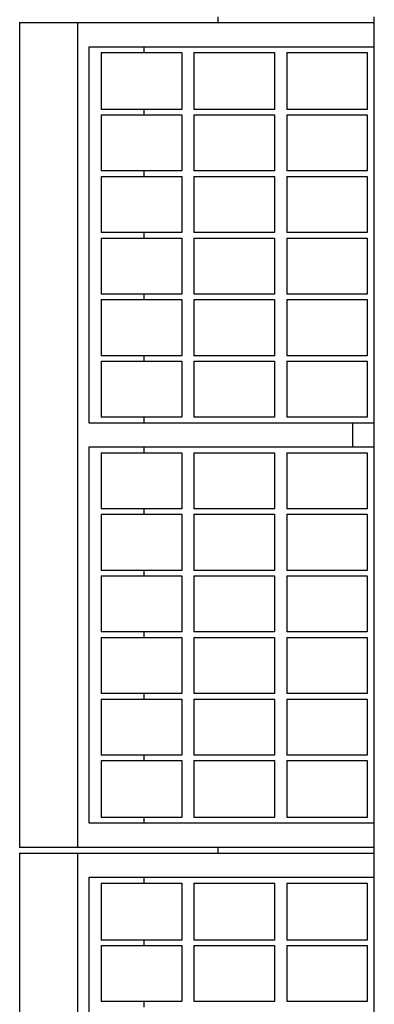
# Model space of a CAD drawing. Header units: inches. Extents: x 0 to 154, y 0 to 119.
# Tile 6 of 9: x 43.61 to 45.56, y 93.56 to 98.97. Entities that reach past the tile are written whole.
import ezdxf

# ---------------------------------------------------------------- set-up
doc = ezdxf.new("R2010")
doc.units = ezdxf.units.IN
doc.header["$LTSCALE"] = 8.47
doc.header["$MEASUREMENT"] = 0
for name, color, linetype in [('518353_WW_518353_30_BL4', 7, 'CONTINUOUS'), ('807_1830_10_1_SOLID1_BL171', 7, 'CONTINUOUS'), ('807_1830_11_1_SOLID1_BL262', 7, 'CONTINUOUS'), ('807_1830_12_1_SOLID1_BL255', 7, 'CONTINUOUS'), ('807_1830_13_1_SOLID1_BL257', 7, 'CONTINUOUS'), ('807_1830_14_1_SOLID1_BL169', 7, 'CONTINUOUS'), ('807_1830_15_1_SOLID1_BL224', 7, 'CONTINUOUS'), ('807_1830_16_1_SOLID1_BL219', 7, 'CONTINUOUS'), ('807_1830_17_1_SOLID1_BL220', 7, 'CONTINUOUS'), ('807_1830_18_1_SOLID1_BL176', 7, 'CONTINUOUS'), ('807_1830_19_1_SOLID1_BL256', 7, 'CONTINUOUS'), ('807_1830_1_1_SOLID1_BL222', 7, 'CONTINUOUS'), ('807_1830_1_SOLID1_BL254', 7, 'CONTINUOUS'), ('807_1830_20_1_SOLID1_BL187', 7, 'CONTINUOUS'), ('807_1830_20_1_SOLID1_BL252', 7, 'CONTINUOUS'), ('807_1830_21_1_SOLID1_BL167', 7, 'CONTINUOUS'), ('807_1830_21_1_SOLID1_BL179', 7, 'CONTINUOUS'), ('807_1830_22_1_SOLID1_BL114', 7, 'CONTINUOUS'), ('807_1830_22_1_SOLID1_BL142', 7, 'CONTINUOUS'), ('807_1830_23_1_SOLID1_BL221', 7, 'CONTINUOUS'), ('807_1830_24_1_SOLID1_BL217', 7, 'CONTINUOUS'), ('807_1830_25_1_SOLID1_BL170', 7, 'CONTINUOUS'), ('807_1830_26_1_SOLID1_BL218', 7, 'CONTINUOUS'), ('807_1830_27_1_SOLID1_BL178', 7, 'CONTINUOUS'), ('807_1830_28_1_SOLID1_BL174', 7, 'CONTINUOUS'), ('807_1830_29_1_SOLID1_BL189', 7, 'CONTINUOUS'), ('807_1830_29_1_SOLID1_BL251', 7, 'CONTINUOUS'), ('807_1830_2_1_SOLID1_BL223', 7, 'CONTINUOUS'), ('807_1830_30_1_SOLID1_BL261', 7, 'CONTINUOUS'), ('807_1830_31_1_SOLID1_BL172', 7, 'CONTINUOUS'), ('807_1830_32_1_SOLID1_BL225', 7, 'CONTINUOUS'), ('807_1830_33_1_SOLID1_BL190', 7, 'CONTINUOUS'), ('807_1830_33_1_SOLID1_BL215', 7, 'CONTINUOUS'), ('807_1830_34_1_SOLID1_BL260', 7, 'CONTINUOUS'), ('807_1830_35_1_SOLID1_BL258', 7, 'CONTINUOUS'), ('807_1830_36_1_SOLID1_BL226', 7, 'CONTINUOUS'), ('807_1830_3_1_SOLID1_BL177', 7, 'CONTINUOUS'), ('807_1830_4_1_SOLID1_BL253', 7, 'CONTINUOUS'), ('807_1830_5_1_SOLID1_BL259', 7, 'CONTINUOUS'), ('807_1830_6_1_SOLID1_BL188', 7, 'CONTINUOUS'), ('807_1830_6_1_SOLID1_BL216', 7, 'CONTINUOUS'), ('807_1830_7_1_SOLID1_BL168', 7, 'CONTINUOUS'), ('807_1830_7_1_SOLID1_BL180', 7, 'CONTINUOUS'), ('807_1830_8_1_SOLID1_BL173', 7, 'CONTINUOUS'), ('807_1830_9_1_SOLID1_BL175', 7, 'CONTINUOUS')]:
    doc.layers.add(name, color=color, linetype=linetype)

# ---------------------------------------------------------------- blocks, each defined once
blk = doc.blocks.new('518353_WW_518353_30_BL4', base_point=(80.176, 76.62))
at = {"layer": '518353_WW_518353_30_BL4', "color": 7, "linetype": 'CONTINUOUS'}
for p, q in [((44.7059, 98.9521), (44.7059, 98.9821)), ((45.5639, 98.9521), (45.5639, 98.9821)), ((44.7059, 94.3921), (44.7059, 94.4221)), ((45.5639, 94.3921), (45.5639, 94.4221))]:
    blk.add_line(p, q, dxfattribs=at)
blk = doc.blocks.new('807_1830_22_1_SOLID1_BL114', base_point=(72.746, 70.719))
at = {"layer": '807_1830_22_1_SOLID1_BL114', "color": 7, "linetype": 'CONTINUOUS'}
for p, q in [((43.6139, 94.3921), (43.6139, 89.8621)), ((43.6139, 94.3921), (45.5639, 94.3921)), ((43.9339, 89.8621), (43.9339, 94.3921)), ((45.5639, 89.8621), (45.5639, 94.3921)), ((43.9939, 94.2571), (43.9939, 92.1946)), ((45.5639, 94.2571), (43.9939, 94.2571)), ((44.2993, 94.2271), (44.2993, 94.2571)), ((44.2993, 93.8846), (44.2993, 93.9146)), ((44.2993, 93.5466), (44.2993, 93.5766))]:
    blk.add_line(p, q, dxfattribs=at)
blk = doc.blocks.new('807_1830_22_1_SOLID1_BL142', base_point=(75.026, 72.999))
at = {"layer": '807_1830_22_1_SOLID1_BL142', "color": 7, "linetype": 'CONTINUOUS'}
for p, q in [((43.6139, 98.9521), (43.6139, 94.4221)), ((43.6139, 98.9521), (45.5639, 98.9521)), ((43.9339, 94.4221), (43.9339, 98.9521)), ((45.5639, 94.4221), (45.5639, 98.9521)), ((43.9939, 98.8171), (43.9939, 96.7546)), ((45.5639, 98.8171), (43.9939, 98.8171)), ((44.2993, 98.7871), (44.2993, 98.8171)), ((44.2993, 98.4446), (44.2993, 98.4746)), ((44.2993, 98.1066), (44.2993, 98.1366)), ((44.2993, 97.7686), (44.2993, 97.7986)), ((44.2993, 97.4306), (44.2993, 97.4606)), ((44.2993, 97.0926), (44.2993, 97.1226)), ((44.2993, 96.7546), (44.2993, 96.7846)), ((43.9939, 96.7546), (45.5639, 96.7546)), ((45.4441, 96.7546), (45.4441, 96.6196)), ((43.9939, 96.6196), (43.9939, 94.5571)), ((45.5639, 96.6196), (43.9939, 96.6196)), ((44.2993, 96.5896), (44.2993, 96.6196)), ((44.2993, 96.2516), (44.2993, 96.2816)), ((44.2993, 95.9136), (44.2993, 95.9436)), ((44.2993, 95.5756), (44.2993, 95.6056)), ((44.2993, 95.2376), (44.2993, 95.2676)), ((44.2993, 94.8996), (44.2993, 94.9296)), ((43.9939, 94.5571), (45.5639, 94.5571)), ((44.2993, 94.5571), (44.2993, 94.5871)), ((45.5639, 94.4221), (43.6139, 94.4221))]:
    blk.add_line(p, q, dxfattribs=at)
blk = doc.blocks.new('807_1830_21_1_SOLID1_BL167', base_point=(44.2839, 98.6309))
at = {"layer": '807_1830_21_1_SOLID1_BL167', "color": 7, "linetype": 'CONTINUOUS'}
for p, q in [((44.0624, 98.7871), (44.0624, 98.4746)), ((44.0624, 98.7871), (44.5054, 98.7871)), ((44.5054, 98.7871), (44.5054, 98.4746)), ((44.5054, 98.4746), (44.0624, 98.4746))]:
    blk.add_line(p, q, dxfattribs=at)
blk = doc.blocks.new('807_1830_7_1_SOLID1_BL168', base_point=(44.2839, 98.2906))
at = {"layer": '807_1830_7_1_SOLID1_BL168', "color": 7, "linetype": 'CONTINUOUS'}
for p, q in [((44.0624, 98.4446), (44.0624, 98.1366)), ((44.0624, 98.4446), (44.5054, 98.4446)), ((44.5054, 98.4446), (44.5054, 98.1366)), ((44.5054, 98.1366), (44.0624, 98.1366))]:
    blk.add_line(p, q, dxfattribs=at)
blk = doc.blocks.new('807_1830_14_1_SOLID1_BL169', base_point=(44.2839, 97.9526))
at = {"layer": '807_1830_14_1_SOLID1_BL169', "color": 7, "linetype": 'CONTINUOUS'}
for p, q in [((44.0624, 98.1066), (44.0624, 97.7986)), ((44.0624, 98.1066), (44.5054, 98.1066)), ((44.5054, 98.1066), (44.5054, 97.7986)), ((44.5054, 97.7986), (44.0624, 97.7986))]:
    blk.add_line(p, q, dxfattribs=at)
blk = doc.blocks.new('807_1830_25_1_SOLID1_BL170', base_point=(44.2839, 97.6146))
at = {"layer": '807_1830_25_1_SOLID1_BL170', "color": 7, "linetype": 'CONTINUOUS'}
for p, q in [((44.0624, 97.7686), (44.0624, 97.4606)), ((44.0624, 97.7686), (44.5054, 97.7686)), ((44.5054, 97.7686), (44.5054, 97.4606)), ((44.5054, 97.4606), (44.0624, 97.4606))]:
    blk.add_line(p, q, dxfattribs=at)
blk = doc.blocks.new('807_1830_10_1_SOLID1_BL171', base_point=(44.2839, 97.2766))
at = {"layer": '807_1830_10_1_SOLID1_BL171', "color": 7, "linetype": 'CONTINUOUS'}
for p, q in [((44.0624, 97.4306), (44.0624, 97.1226)), ((44.0624, 97.4306), (44.5054, 97.4306)), ((44.5054, 97.4306), (44.5054, 97.1226)), ((44.5054, 97.1226), (44.0624, 97.1226))]:
    blk.add_line(p, q, dxfattribs=at)
blk = doc.blocks.new('807_1830_31_1_SOLID1_BL172', base_point=(44.2839, 96.9386))
at = {"layer": '807_1830_31_1_SOLID1_BL172', "color": 7, "linetype": 'CONTINUOUS'}
for p, q in [((44.0624, 97.0926), (44.0624, 96.7846)), ((44.0624, 97.0926), (44.5054, 97.0926)), ((44.5054, 97.0926), (44.5054, 96.7846)), ((44.5054, 96.7846), (44.0624, 96.7846))]:
    blk.add_line(p, q, dxfattribs=at)
blk = doc.blocks.new('807_1830_8_1_SOLID1_BL173', base_point=(44.2839, 96.4356))
at = {"layer": '807_1830_8_1_SOLID1_BL173', "color": 7, "linetype": 'CONTINUOUS'}
for p, q in [((44.0624, 96.5896), (44.0624, 96.2816)), ((44.0624, 96.5896), (44.5054, 96.5896)), ((44.5054, 96.5896), (44.5054, 96.2816)), ((44.5054, 96.2816), (44.0624, 96.2816))]:
    blk.add_line(p, q, dxfattribs=at)
blk = doc.blocks.new('807_1830_28_1_SOLID1_BL174', base_point=(44.2839, 96.0976))
at = {"layer": '807_1830_28_1_SOLID1_BL174', "color": 7, "linetype": 'CONTINUOUS'}
for p, q in [((44.0624, 96.2516), (44.0624, 95.9436)), ((44.0624, 96.2516), (44.5054, 96.2516)), ((44.5054, 96.2516), (44.5054, 95.9436)), ((44.5054, 95.9436), (44.0624, 95.9436))]:
    blk.add_line(p, q, dxfattribs=at)
blk = doc.blocks.new('807_1830_9_1_SOLID1_BL175', base_point=(44.2839, 95.7596))
at = {"layer": '807_1830_9_1_SOLID1_BL175', "color": 7, "linetype": 'CONTINUOUS'}
for p, q in [((44.0624, 95.9136), (44.0624, 95.6056)), ((44.0624, 95.9136), (44.5054, 95.9136)), ((44.5054, 95.9136), (44.5054, 95.6056)), ((44.5054, 95.6056), (44.0624, 95.6056))]:
    blk.add_line(p, q, dxfattribs=at)
blk = doc.blocks.new('807_1830_18_1_SOLID1_BL176', base_point=(44.2839, 95.4216))
at = {"layer": '807_1830_18_1_SOLID1_BL176', "color": 7, "linetype": 'CONTINUOUS'}
for p, q in [((44.0624, 95.5756), (44.0624, 95.2676)), ((44.0624, 95.5756), (44.5054, 95.5756)), ((44.5054, 95.5756), (44.5054, 95.2676)), ((44.5054, 95.2676), (44.0624, 95.2676))]:
    blk.add_line(p, q, dxfattribs=at)
blk = doc.blocks.new('807_1830_3_1_SOLID1_BL177', base_point=(44.2839, 95.0836))
at = {"layer": '807_1830_3_1_SOLID1_BL177', "color": 7, "linetype": 'CONTINUOUS'}
for p, q in [((44.0624, 95.2376), (44.0624, 94.9296)), ((44.0624, 95.2376), (44.5054, 95.2376)), ((44.5054, 95.2376), (44.5054, 94.9296)), ((44.5054, 94.9296), (44.0624, 94.9296))]:
    blk.add_line(p, q, dxfattribs=at)
blk = doc.blocks.new('807_1830_27_1_SOLID1_BL178', base_point=(44.2839, 94.7434))
at = {"layer": '807_1830_27_1_SOLID1_BL178', "color": 7, "linetype": 'CONTINUOUS'}
for p, q in [((44.0624, 94.8996), (44.0624, 94.5871)), ((44.0624, 94.8996), (44.5054, 94.8996)), ((44.5054, 94.8996), (44.5054, 94.5871)), ((44.5054, 94.5871), (44.0624, 94.5871))]:
    blk.add_line(p, q, dxfattribs=at)
blk = doc.blocks.new('807_1830_21_1_SOLID1_BL179', base_point=(44.2839, 94.0709))
at = {"layer": '807_1830_21_1_SOLID1_BL179', "color": 7, "linetype": 'CONTINUOUS'}
for p, q in [((44.0624, 94.2271), (44.0624, 93.9146)), ((44.0624, 94.2271), (44.5054, 94.2271)), ((44.5054, 94.2271), (44.5054, 93.9146)), ((44.5054, 93.9146), (44.0624, 93.9146))]:
    blk.add_line(p, q, dxfattribs=at)
blk = doc.blocks.new('807_1830_7_1_SOLID1_BL180', base_point=(44.2839, 93.7306))
at = {"layer": '807_1830_7_1_SOLID1_BL180', "color": 7, "linetype": 'CONTINUOUS'}
for p, q in [((44.0624, 93.8846), (44.0624, 93.5766)), ((44.0624, 93.8846), (44.5054, 93.8846)), ((44.5054, 93.8846), (44.5054, 93.5766)), ((44.5054, 93.5766), (44.0624, 93.5766))]:
    blk.add_line(p, q, dxfattribs=at)
blk = doc.blocks.new('807_1830_20_1_SOLID1_BL187', base_point=(73.2265, 70.6387))
at = {"layer": '807_1830_20_1_SOLID1_BL187', "color": 7, "linetype": 'CONTINUOUS'}
for p, q in [((45.0824, 93.8846), (45.5254, 93.8846)), ((45.0824, 93.8846), (45.0824, 93.5766)), ((45.5254, 93.8846), (45.5254, 93.5766)), ((45.5254, 93.5766), (45.0824, 93.5766))]:
    blk.add_line(p, q, dxfattribs=at)
blk = doc.blocks.new('807_1830_6_1_SOLID1_BL188', base_point=(44.7939, 93.7306))
at = {"layer": '807_1830_6_1_SOLID1_BL188', "color": 7, "linetype": 'CONTINUOUS'}
for p, q in [((44.5724, 93.8846), (45.0154, 93.8846)), ((44.5724, 93.8846), (44.5724, 93.5766)), ((45.0154, 93.8846), (45.0154, 93.5766)), ((45.0154, 93.5766), (44.5724, 93.5766))]:
    blk.add_line(p, q, dxfattribs=at)
blk = doc.blocks.new('807_1830_29_1_SOLID1_BL189', base_point=(73.3978, 70.81))
at = {"layer": '807_1830_29_1_SOLID1_BL189', "color": 7, "linetype": 'CONTINUOUS'}
for p, q in [((45.0824, 94.2271), (45.0824, 93.9146)), ((45.0824, 94.2271), (45.5254, 94.2271)), ((45.5254, 94.2271), (45.5254, 93.9146)), ((45.5254, 93.9146), (45.0824, 93.9146))]:
    blk.add_line(p, q, dxfattribs=at)
blk = doc.blocks.new('807_1830_33_1_SOLID1_BL190', base_point=(44.7939, 94.0709))
at = {"layer": '807_1830_33_1_SOLID1_BL190', "color": 7, "linetype": 'CONTINUOUS'}
for p, q in [((44.5724, 94.2271), (44.5724, 93.9146)), ((44.5724, 94.2271), (45.0154, 94.2271)), ((45.0154, 94.2271), (45.0154, 93.9146)), ((45.0154, 93.9146), (44.5724, 93.9146))]:
    blk.add_line(p, q, dxfattribs=at)
blk = doc.blocks.new('807_1830_33_1_SOLID1_BL215', base_point=(44.7939, 98.6309))
at = {"layer": '807_1830_33_1_SOLID1_BL215', "color": 7, "linetype": 'CONTINUOUS'}
for p, q in [((44.5724, 98.7871), (44.5724, 98.4746)), ((44.5724, 98.7871), (45.0154, 98.7871)), ((45.0154, 98.7871), (45.0154, 98.4746)), ((45.0154, 98.4746), (44.5724, 98.4746))]:
    blk.add_line(p, q, dxfattribs=at)
blk = doc.blocks.new('807_1830_6_1_SOLID1_BL216', base_point=(44.7939, 98.2906))
at = {"layer": '807_1830_6_1_SOLID1_BL216', "color": 7, "linetype": 'CONTINUOUS'}
for p, q in [((44.5724, 98.4446), (44.5724, 98.1366)), ((44.5724, 98.4446), (45.0154, 98.4446)), ((45.0154, 98.4446), (45.0154, 98.1366)), ((45.0154, 98.1366), (44.5724, 98.1366))]:
    blk.add_line(p, q, dxfattribs=at)
blk = doc.blocks.new('807_1830_24_1_SOLID1_BL217', base_point=(44.7939, 97.9526))
at = {"layer": '807_1830_24_1_SOLID1_BL217', "color": 7, "linetype": 'CONTINUOUS'}
for p, q in [((44.5724, 98.1066), (44.5724, 97.7986)), ((44.5724, 98.1066), (45.0154, 98.1066)), ((45.0154, 98.1066), (45.0154, 97.7986)), ((45.0154, 97.7986), (44.5724, 97.7986))]:
    blk.add_line(p, q, dxfattribs=at)
blk = doc.blocks.new('807_1830_26_1_SOLID1_BL218', base_point=(44.7939, 97.6146))
at = {"layer": '807_1830_26_1_SOLID1_BL218', "color": 7, "linetype": 'CONTINUOUS'}
for p, q in [((44.5724, 97.7686), (44.5724, 97.4606)), ((44.5724, 97.7686), (45.0154, 97.7686)), ((45.0154, 97.7686), (45.0154, 97.4606)), ((45.0154, 97.4606), (44.5724, 97.4606))]:
    blk.add_line(p, q, dxfattribs=at)
blk = doc.blocks.new('807_1830_16_1_SOLID1_BL219', base_point=(44.7939, 97.2766))
at = {"layer": '807_1830_16_1_SOLID1_BL219', "color": 7, "linetype": 'CONTINUOUS'}
for p, q in [((44.5724, 97.4306), (44.5724, 97.1226)), ((44.5724, 97.4306), (45.0154, 97.4306)), ((45.0154, 97.4306), (45.0154, 97.1226)), ((45.0154, 97.1226), (44.5724, 97.1226))]:
    blk.add_line(p, q, dxfattribs=at)
blk = doc.blocks.new('807_1830_17_1_SOLID1_BL220', base_point=(44.7939, 96.9386))
at = {"layer": '807_1830_17_1_SOLID1_BL220', "color": 7, "linetype": 'CONTINUOUS'}
for p, q in [((44.5724, 97.0926), (44.5724, 96.7846)), ((44.5724, 97.0926), (45.0154, 97.0926)), ((45.0154, 97.0926), (45.0154, 96.7846)), ((45.0154, 96.7846), (44.5724, 96.7846))]:
    blk.add_line(p, q, dxfattribs=at)
blk = doc.blocks.new('807_1830_23_1_SOLID1_BL221', base_point=(44.7939, 96.4356))
at = {"layer": '807_1830_23_1_SOLID1_BL221', "color": 7, "linetype": 'CONTINUOUS'}
for p, q in [((44.5724, 96.5896), (44.5724, 96.2816)), ((44.5724, 96.5896), (45.0154, 96.5896)), ((45.0154, 96.5896), (45.0154, 96.2816)), ((45.0154, 96.2816), (44.5724, 96.2816))]:
    blk.add_line(p, q, dxfattribs=at)
blk = doc.blocks.new('807_1830_1_1_SOLID1_BL222', base_point=(44.7939, 96.0976))
at = {"layer": '807_1830_1_1_SOLID1_BL222', "color": 7, "linetype": 'CONTINUOUS'}
for p, q in [((44.5724, 96.2516), (44.5724, 95.9436)), ((44.5724, 96.2516), (45.0154, 96.2516)), ((45.0154, 96.2516), (45.0154, 95.9436)), ((45.0154, 95.9436), (44.5724, 95.9436))]:
    blk.add_line(p, q, dxfattribs=at)
blk = doc.blocks.new('807_1830_2_1_SOLID1_BL223', base_point=(44.7939, 95.7596))
at = {"layer": '807_1830_2_1_SOLID1_BL223', "color": 7, "linetype": 'CONTINUOUS'}
for p, q in [((44.5724, 95.9136), (44.5724, 95.6056)), ((44.5724, 95.9136), (45.0154, 95.9136)), ((45.0154, 95.9136), (45.0154, 95.6056)), ((45.0154, 95.6056), (44.5724, 95.6056))]:
    blk.add_line(p, q, dxfattribs=at)
blk = doc.blocks.new('807_1830_15_1_SOLID1_BL224', base_point=(44.7939, 95.4216))
at = {"layer": '807_1830_15_1_SOLID1_BL224', "color": 7, "linetype": 'CONTINUOUS'}
for p, q in [((44.5724, 95.5756), (44.5724, 95.2676)), ((44.5724, 95.5756), (45.0154, 95.5756)), ((45.0154, 95.5756), (45.0154, 95.2676)), ((45.0154, 95.2676), (44.5724, 95.2676))]:
    blk.add_line(p, q, dxfattribs=at)
blk = doc.blocks.new('807_1830_32_1_SOLID1_BL225', base_point=(44.7939, 95.0836))
at = {"layer": '807_1830_32_1_SOLID1_BL225', "color": 7, "linetype": 'CONTINUOUS'}
for p, q in [((44.5724, 95.2376), (44.5724, 94.9296)), ((44.5724, 95.2376), (45.0154, 95.2376)), ((45.0154, 95.2376), (45.0154, 94.9296)), ((45.0154, 94.9296), (44.5724, 94.9296))]:
    blk.add_line(p, q, dxfattribs=at)
blk = doc.blocks.new('807_1830_36_1_SOLID1_BL226', base_point=(44.7939, 94.7434))
at = {"layer": '807_1830_36_1_SOLID1_BL226', "color": 7, "linetype": 'CONTINUOUS'}
for p, q in [((44.5724, 94.8996), (44.5724, 94.5871)), ((44.5724, 94.8996), (45.0154, 94.8996)), ((45.0154, 94.8996), (45.0154, 94.5871)), ((45.0154, 94.5871), (44.5724, 94.5871))]:
    blk.add_line(p, q, dxfattribs=at)
blk = doc.blocks.new('807_1830_29_1_SOLID1_BL251', base_point=(75.6778, 73.09))
at = {"layer": '807_1830_29_1_SOLID1_BL251', "color": 7, "linetype": 'CONTINUOUS'}
for p, q in [((45.0824, 98.7871), (45.0824, 98.4746)), ((45.0824, 98.7871), (45.5254, 98.7871)), ((45.5254, 98.7871), (45.5254, 98.4746)), ((45.5254, 98.4746), (45.0824, 98.4746))]:
    blk.add_line(p, q, dxfattribs=at)
blk = doc.blocks.new('807_1830_20_1_SOLID1_BL252', base_point=(75.5065, 72.9187))
at = {"layer": '807_1830_20_1_SOLID1_BL252', "color": 7, "linetype": 'CONTINUOUS'}
for p, q in [((45.0824, 98.4446), (45.0824, 98.1366)), ((45.0824, 98.4446), (45.5254, 98.4446)), ((45.5254, 98.4446), (45.5254, 98.1366)), ((45.5254, 98.1366), (45.0824, 98.1366))]:
    blk.add_line(p, q, dxfattribs=at)
blk = doc.blocks.new('807_1830_4_1_SOLID1_BL253', base_point=(75.3375, 72.7497))
at = {"layer": '807_1830_4_1_SOLID1_BL253', "color": 7, "linetype": 'CONTINUOUS'}
for p, q in [((45.0824, 98.1066), (45.0824, 97.7986)), ((45.0824, 98.1066), (45.5254, 98.1066)), ((45.5254, 98.1066), (45.5254, 97.7986)), ((45.5254, 97.7986), (45.0824, 97.7986))]:
    blk.add_line(p, q, dxfattribs=at)
blk = doc.blocks.new('807_1830_1_SOLID1_BL254', base_point=(75.1685, 72.5807))
at = {"layer": '807_1830_1_SOLID1_BL254', "color": 7, "linetype": 'CONTINUOUS'}
for p, q in [((45.0824, 97.7686), (45.0824, 97.4606)), ((45.0824, 97.7686), (45.5254, 97.7686)), ((45.5254, 97.7686), (45.5254, 97.4606)), ((45.5254, 97.4606), (45.0824, 97.4606))]:
    blk.add_line(p, q, dxfattribs=at)
blk = doc.blocks.new('807_1830_12_1_SOLID1_BL255', base_point=(74.9995, 72.4117))
at = {"layer": '807_1830_12_1_SOLID1_BL255', "color": 7, "linetype": 'CONTINUOUS'}
for p, q in [((45.0824, 97.4306), (45.0824, 97.1226)), ((45.0824, 97.4306), (45.5254, 97.4306)), ((45.5254, 97.4306), (45.5254, 97.1226)), ((45.5254, 97.1226), (45.0824, 97.1226))]:
    blk.add_line(p, q, dxfattribs=at)
blk = doc.blocks.new('807_1830_19_1_SOLID1_BL256', base_point=(74.8305, 72.2427))
at = {"layer": '807_1830_19_1_SOLID1_BL256', "color": 7, "linetype": 'CONTINUOUS'}
for p, q in [((45.0824, 97.0926), (45.0824, 96.7846)), ((45.0824, 97.0926), (45.5254, 97.0926)), ((45.5254, 97.0926), (45.5254, 96.7846)), ((45.5254, 96.7846), (45.0824, 96.7846))]:
    blk.add_line(p, q, dxfattribs=at)
blk = doc.blocks.new('807_1830_13_1_SOLID1_BL257', base_point=(74.579, 71.9912))
at = {"layer": '807_1830_13_1_SOLID1_BL257', "color": 7, "linetype": 'CONTINUOUS'}
for p, q in [((45.0824, 96.5896), (45.0824, 96.2816)), ((45.0824, 96.5896), (45.5254, 96.5896)), ((45.5254, 96.5896), (45.5254, 96.2816)), ((45.5254, 96.2816), (45.0824, 96.2816))]:
    blk.add_line(p, q, dxfattribs=at)
blk = doc.blocks.new('807_1830_35_1_SOLID1_BL258', base_point=(74.41, 71.8222))
at = {"layer": '807_1830_35_1_SOLID1_BL258', "color": 7, "linetype": 'CONTINUOUS'}
for p, q in [((45.0824, 96.2516), (45.0824, 95.9436)), ((45.0824, 96.2516), (45.5254, 96.2516)), ((45.5254, 96.2516), (45.5254, 95.9436)), ((45.5254, 95.9436), (45.0824, 95.9436))]:
    blk.add_line(p, q, dxfattribs=at)
blk = doc.blocks.new('807_1830_5_1_SOLID1_BL259', base_point=(74.241, 71.6532))
at = {"layer": '807_1830_5_1_SOLID1_BL259', "color": 7, "linetype": 'CONTINUOUS'}
for p, q in [((45.0824, 95.9136), (45.0824, 95.6056)), ((45.0824, 95.9136), (45.5254, 95.9136)), ((45.5254, 95.9136), (45.5254, 95.6056)), ((45.5254, 95.6056), (45.0824, 95.6056))]:
    blk.add_line(p, q, dxfattribs=at)
blk = doc.blocks.new('807_1830_34_1_SOLID1_BL260', base_point=(74.072, 71.4842))
at = {"layer": '807_1830_34_1_SOLID1_BL260', "color": 7, "linetype": 'CONTINUOUS'}
for p, q in [((45.0824, 95.5756), (45.0824, 95.2676)), ((45.0824, 95.5756), (45.5254, 95.5756)), ((45.5254, 95.5756), (45.5254, 95.2676)), ((45.5254, 95.2676), (45.0824, 95.2676))]:
    blk.add_line(p, q, dxfattribs=at)
blk = doc.blocks.new('807_1830_30_1_SOLID1_BL261', base_point=(73.903, 71.3152))
at = {"layer": '807_1830_30_1_SOLID1_BL261', "color": 7, "linetype": 'CONTINUOUS'}
for p, q in [((45.0824, 95.2376), (45.0824, 94.9296)), ((45.0824, 95.2376), (45.5254, 95.2376)), ((45.5254, 95.2376), (45.5254, 94.9296)), ((45.5254, 94.9296), (45.0824, 94.9296))]:
    blk.add_line(p, q, dxfattribs=at)
blk = doc.blocks.new('807_1830_11_1_SOLID1_BL262', base_point=(73.734, 71.1462))
at = {"layer": '807_1830_11_1_SOLID1_BL262', "color": 7, "linetype": 'CONTINUOUS'}
for p, q in [((45.0824, 94.8996), (45.0824, 94.5871)), ((45.0824, 94.8996), (45.5254, 94.8996)), ((45.5254, 94.8996), (45.5254, 94.5871)), ((45.5254, 94.5871), (45.0824, 94.5871))]:
    blk.add_line(p, q, dxfattribs=at)

msp = doc.modelspace()

# ---------------------------------------------------------------- block references
at = {"layer": '518353_WW_518353_30_BL4'}
msp.add_blockref('518353_WW_518353_30_BL4', (80.176, 76.62), dxfattribs=at)
at = {"layer": '807_1830_10_1_SOLID1_BL171'}
msp.add_blockref('807_1830_10_1_SOLID1_BL171', (44.2839, 97.2766), dxfattribs=at)
at = {"layer": '807_1830_11_1_SOLID1_BL262'}
msp.add_blockref('807_1830_11_1_SOLID1_BL262', (73.734, 71.1462), dxfattribs=at)
at = {"layer": '807_1830_12_1_SOLID1_BL255'}
msp.add_blockref('807_1830_12_1_SOLID1_BL255', (74.9995, 72.4117), dxfattribs=at)
at = {"layer": '807_1830_13_1_SOLID1_BL257'}
msp.add_blockref('807_1830_13_1_SOLID1_BL257', (74.579, 71.9912), dxfattribs=at)
at = {"layer": '807_1830_14_1_SOLID1_BL169'}
msp.add_blockref('807_1830_14_1_SOLID1_BL169', (44.2839, 97.9526), dxfattribs=at)
at = {"layer": '807_1830_15_1_SOLID1_BL224'}
msp.add_blockref('807_1830_15_1_SOLID1_BL224', (44.7939, 95.4216), dxfattribs=at)
at = {"layer": '807_1830_16_1_SOLID1_BL219'}
msp.add_blockref('807_1830_16_1_SOLID1_BL219', (44.7939, 97.2766), dxfattribs=at)
at = {"layer": '807_1830_17_1_SOLID1_BL220'}
msp.add_blockref('807_1830_17_1_SOLID1_BL220', (44.7939, 96.9386), dxfattribs=at)
at = {"layer": '807_1830_18_1_SOLID1_BL176'}
msp.add_blockref('807_1830_18_1_SOLID1_BL176', (44.2839, 95.4216), dxfattribs=at)
at = {"layer": '807_1830_19_1_SOLID1_BL256'}
msp.add_blockref('807_1830_19_1_SOLID1_BL256', (74.8305, 72.2427), dxfattribs=at)
at = {"layer": '807_1830_1_1_SOLID1_BL222'}
msp.add_blockref('807_1830_1_1_SOLID1_BL222', (44.7939, 96.0976), dxfattribs=at)
at = {"layer": '807_1830_1_SOLID1_BL254'}
msp.add_blockref('807_1830_1_SOLID1_BL254', (75.1685, 72.5807), dxfattribs=at)
at = {"layer": '807_1830_20_1_SOLID1_BL187'}
msp.add_blockref('807_1830_20_1_SOLID1_BL187', (73.2265, 70.6387), dxfattribs=at)
at = {"layer": '807_1830_20_1_SOLID1_BL252'}
msp.add_blockref('807_1830_20_1_SOLID1_BL252', (75.5065, 72.9187), dxfattribs=at)
at = {"layer": '807_1830_21_1_SOLID1_BL167'}
msp.add_blockref('807_1830_21_1_SOLID1_BL167', (44.2839, 98.6309), dxfattribs=at)
at = {"layer": '807_1830_21_1_SOLID1_BL179'}
msp.add_blockref('807_1830_21_1_SOLID1_BL179', (44.2839, 94.0709), dxfattribs=at)
at = {"layer": '807_1830_22_1_SOLID1_BL114'}
msp.add_blockref('807_1830_22_1_SOLID1_BL114', (72.746, 70.719), dxfattribs=at)
at = {"layer": '807_1830_22_1_SOLID1_BL142'}
msp.add_blockref('807_1830_22_1_SOLID1_BL142', (75.026, 72.999), dxfattribs=at)
at = {"layer": '807_1830_23_1_SOLID1_BL221'}
msp.add_blockref('807_1830_23_1_SOLID1_BL221', (44.7939, 96.4356), dxfattribs=at)
at = {"layer": '807_1830_24_1_SOLID1_BL217'}
msp.add_blockref('807_1830_24_1_SOLID1_BL217', (44.7939, 97.9526), dxfattribs=at)
at = {"layer": '807_1830_25_1_SOLID1_BL170'}
msp.add_blockref('807_1830_25_1_SOLID1_BL170', (44.2839, 97.6146), dxfattribs=at)
at = {"layer": '807_1830_26_1_SOLID1_BL218'}
msp.add_blockref('807_1830_26_1_SOLID1_BL218', (44.7939, 97.6146), dxfattribs=at)
at = {"layer": '807_1830_27_1_SOLID1_BL178'}
msp.add_blockref('807_1830_27_1_SOLID1_BL178', (44.2839, 94.7434), dxfattribs=at)
at = {"layer": '807_1830_28_1_SOLID1_BL174'}
msp.add_blockref('807_1830_28_1_SOLID1_BL174', (44.2839, 96.0976), dxfattribs=at)
at = {"layer": '807_1830_29_1_SOLID1_BL189'}
msp.add_blockref('807_1830_29_1_SOLID1_BL189', (73.3978, 70.81), dxfattribs=at)
at = {"layer": '807_1830_29_1_SOLID1_BL251'}
msp.add_blockref('807_1830_29_1_SOLID1_BL251', (75.6778, 73.09), dxfattribs=at)
at = {"layer": '807_1830_2_1_SOLID1_BL223'}
msp.add_blockref('807_1830_2_1_SOLID1_BL223', (44.7939, 95.7596), dxfattribs=at)
at = {"layer": '807_1830_30_1_SOLID1_BL261'}
msp.add_blockref('807_1830_30_1_SOLID1_BL261', (73.903, 71.3152), dxfattribs=at)
at = {"layer": '807_1830_31_1_SOLID1_BL172'}
msp.add_blockref('807_1830_31_1_SOLID1_BL172', (44.2839, 96.9386), dxfattribs=at)
at = {"layer": '807_1830_32_1_SOLID1_BL225'}
msp.add_blockref('807_1830_32_1_SOLID1_BL225', (44.7939, 95.0836), dxfattribs=at)
at = {"layer": '807_1830_33_1_SOLID1_BL190'}
msp.add_blockref('807_1830_33_1_SOLID1_BL190', (44.7939, 94.0709), dxfattribs=at)
at = {"layer": '807_1830_33_1_SOLID1_BL215'}
msp.add_blockref('807_1830_33_1_SOLID1_BL215', (44.7939, 98.6309), dxfattribs=at)
at = {"layer": '807_1830_34_1_SOLID1_BL260'}
msp.add_blockref('807_1830_34_1_SOLID1_BL260', (74.072, 71.4842), dxfattribs=at)
at = {"layer": '807_1830_35_1_SOLID1_BL258'}
msp.add_blockref('807_1830_35_1_SOLID1_BL258', (74.41, 71.8222), dxfattribs=at)
at = {"layer": '807_1830_36_1_SOLID1_BL226'}
msp.add_blockref('807_1830_36_1_SOLID1_BL226', (44.7939, 94.7434), dxfattribs=at)
at = {"layer": '807_1830_3_1_SOLID1_BL177'}
msp.add_blockref('807_1830_3_1_SOLID1_BL177', (44.2839, 95.0836), dxfattribs=at)
at = {"layer": '807_1830_4_1_SOLID1_BL253'}
msp.add_blockref('807_1830_4_1_SOLID1_BL253', (75.3375, 72.7497), dxfattribs=at)
at = {"layer": '807_1830_5_1_SOLID1_BL259'}
msp.add_blockref('807_1830_5_1_SOLID1_BL259', (74.241, 71.6532), dxfattribs=at)
at = {"layer": '807_1830_6_1_SOLID1_BL188'}
msp.add_blockref('807_1830_6_1_SOLID1_BL188', (44.7939, 93.7306), dxfattribs=at)
at = {"layer": '807_1830_6_1_SOLID1_BL216'}
msp.add_blockref('807_1830_6_1_SOLID1_BL216', (44.7939, 98.2906), dxfattribs=at)
at = {"layer": '807_1830_7_1_SOLID1_BL168'}
msp.add_blockref('807_1830_7_1_SOLID1_BL168', (44.2839, 98.2906), dxfattribs=at)
at = {"layer": '807_1830_7_1_SOLID1_BL180'}
msp.add_blockref('807_1830_7_1_SOLID1_BL180', (44.2839, 93.7306), dxfattribs=at)
at = {"layer": '807_1830_8_1_SOLID1_BL173'}
msp.add_blockref('807_1830_8_1_SOLID1_BL173', (44.2839, 96.4356), dxfattribs=at)
at = {"layer": '807_1830_9_1_SOLID1_BL175'}
msp.add_blockref('807_1830_9_1_SOLID1_BL175', (44.2839, 95.7596), dxfattribs=at)

doc.saveas('drawing.dxf')
